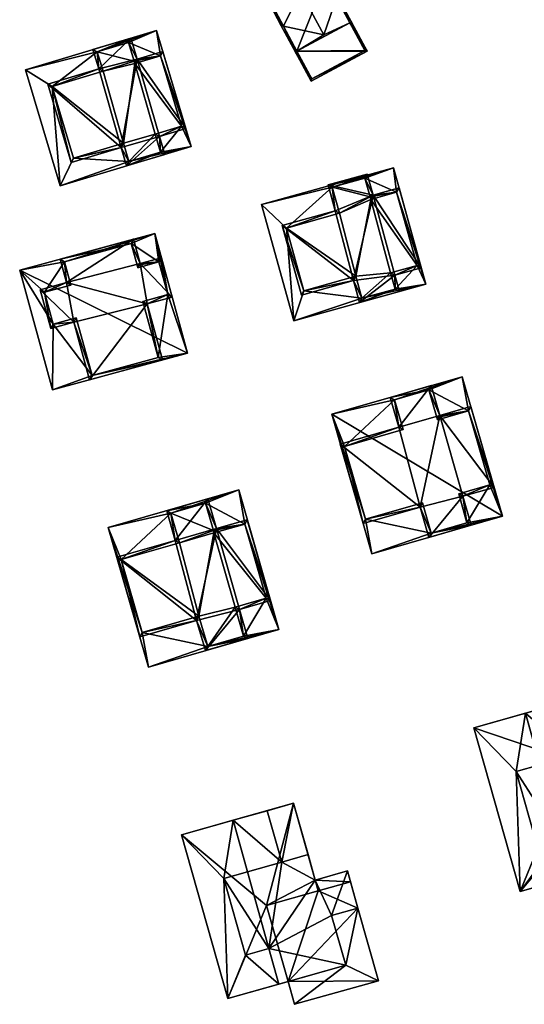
# Model space of a CAD drawing. Header units: inches. Extents: x 2685601 to 2690022, y 1235992 to 1239010.
# Tile 256 of 256: x 2688465 to 2688538, y 1238736 to 1238878. Entities that reach past the tile are written whole.
import ezdxf

# ---------------------------------------------------------------- set-up
doc = ezdxf.new("R2010")
doc.units = ezdxf.units.IN
doc.header["$MEASUREMENT"] = 0
doc.layers.add('Gebaeude Einzelhaus', color=10, linetype='Continuous')

msp = doc.modelspace()

# ---------------------------------------------------------------- meshes
at = {"layer": 'Gebaeude Einzelhaus'}
mesh = msp.add_polyface(dxfattribs=at)
corners = [(2688505.713, 1238882.063, 528.997), (2688503.241, 1238877.022, 524.354), (2688509.074, 1238875.799, 528.997), (2688501.354, 1238880.01, 524.099), (2688502.92, 1238877.089, 524.099), (2688504.956, 1238873.293, 524.099), (2688505.177, 1238873.411, 524.354), (2688505.595, 1238882.284, 528.997), (2688510.903, 1238881.105, 524.38), (2688512.828, 1238877.515, 524.38), (2688513.049, 1238877.633, 524.099), (2688511.014, 1238881.429, 524.099), (2688509.448, 1238884.349, 524.099), (2688509.345, 1238884.01, 524.38), (2688501.693, 1238879.908, 524.354), (2688513.049, 1238877.633, 529.314), (2688512.828, 1238877.515, 529.314), (2688510.793, 1238881.31, 524.099), (2688505.177, 1238873.411, 529.314), (2688503.141, 1238877.208, 524.099), (2688504.956, 1238873.293, 529.314), (2688507.22, 1238869.07, 524.099), (2688515.313, 1238873.41, 524.099), (2688507.323, 1238869.409, 524.371), (2688514.974, 1238873.513, 524.372), (2688512.828, 1238877.515, 515.158), (2688509.345, 1238884.01, 515.158), (2688501.693, 1238879.908, 515.158), (2688505.177, 1238873.411, 515.158), (2688507.323, 1238869.409, 515.158), (2688514.974, 1238873.513, 515.158)]
mesh.append_faces([[corners[k] for k in face] for face in [(22, 24, 15), (15, 24, 16), (20, 23, 21), (21, 23, 22), (22, 23, 24), (20, 18, 23), (1, 4, 19), (18, 20, 1), (1, 20, 4), (15, 8, 11), (11, 8, 17), (15, 16, 8), (18, 22, 16), (16, 22, 15), (20, 21, 18), (18, 21, 22), (18, 1, 20), (20, 1, 4), (4, 1, 19), (16, 2, 18), (18, 2, 1), (16, 8, 2), (8, 11, 17), (16, 15, 8), (8, 15, 11), (4, 1, 5), (5, 1, 6), (7, 14, 3), (3, 14, 4), (4, 14, 1), (7, 0, 14), (11, 13, 12), (12, 13, 7), (7, 13, 0), (11, 8, 13), (11, 10, 8), (8, 10, 9), (8, 0, 2), (8, 12, 0), (0, 12, 7), (8, 11, 12), (8, 10, 11), (8, 9, 10), (3, 0, 7), (6, 1, 5), (5, 1, 4), (4, 1, 3), (3, 1, 0), (0, 1, 2)]], dxfattribs={"color": 13})
mesh.append_faces([[corners[k] for k in face] for face in [(28, 30, 29), (28, 25, 30), (16, 9, 8), (16, 24, 9), (9, 24, 25), (25, 24, 30), (24, 23, 30), (30, 23, 29), (1, 6, 18), (18, 6, 23), (23, 6, 29), (29, 6, 28), (26, 28, 27), (26, 25, 28), (1, 28, 6), (14, 27, 1), (1, 27, 28), (14, 26, 27), (0, 13, 14), (14, 13, 26), (8, 26, 13), (8, 25, 26), (8, 9, 25)]], dxfattribs={"color": 41})
mesh = msp.add_polyface(dxfattribs=at)
corners = [(2688485.456, 1238872.764, 520.968), (2688489.915, 1238859.641, 520.968), (2688484.88, 1238876.42, 520.968), (2688480.915, 1238857.463, 520.968), (2688470.991, 1238853.963, 520.968), (2688488.511, 1238862.579, 520.968), (2688485.46, 1238858.826, 520.968), (2688476.343, 1238873.336, 520.968), (2688465.956, 1238870.743, 520.968), (2688480.841, 1238874.686, 520.968), (2688469.806, 1238868.316, 520.968), (2688472.918, 1238857.946, 520.968), (2688477.184, 1238870.529, 520.968), (2688481.66, 1238871.994, 520.968), (2688481.751, 1238871.653, 520.968), (2688484.68, 1238861.429, 520.968), (2688480.121, 1238860.108, 520.968), (2688484.88, 1238876.42, 510.542), (2688489.915, 1238859.641, 510.542), (2688465.956, 1238870.743, 510.542), (2688470.991, 1238853.963, 510.542), (2688485.456, 1238872.764, 510.542), (2688476.343, 1238873.336, 510.542), (2688480.841, 1238874.686, 510.542), (2688480.915, 1238857.463, 510.542), (2688485.46, 1238858.826, 510.542), (2688488.511, 1238862.579, 510.542), (2688469.806, 1238868.316, 510.542), (2688472.918, 1238857.946, 510.542), (2688477.184, 1238870.529, 510.542), (2688480.121, 1238860.108, 510.542), (2688484.68, 1238861.429, 510.542), (2688481.66, 1238871.994, 510.542), (2688481.751, 1238871.653, 510.542)]
mesh.append_faces([[corners[k] for k in face] for face in [(11, 3, 16), (6, 5, 15), (0, 13, 14), (0, 9, 13), (12, 7, 10), (10, 4, 11), (11, 4, 3), (8, 10, 7), (10, 8, 4), (0, 2, 9), (9, 2, 7), (7, 2, 8), (3, 1, 6), (6, 1, 5), (5, 1, 0), (1, 3, 4), (0, 1, 2)]], dxfattribs={"color": 13})
mesh.append_faces([[corners[k] for k in face] for face in [(23, 21, 32), (32, 21, 33), (26, 25, 31), (24, 28, 30), (27, 22, 29), (27, 19, 22), (24, 20, 28), (28, 20, 27), (27, 20, 19), (21, 18, 26), (26, 18, 25), (25, 18, 24), (24, 18, 20), (23, 17, 21), (17, 23, 22), (17, 22, 19), (21, 17, 18), (1, 20, 18), (4, 20, 1), (19, 20, 8), (8, 20, 4), (17, 19, 2), (2, 19, 8), (18, 17, 1), (1, 17, 2)]], dxfattribs={"color": 41})
mesh = msp.add_polyface(dxfattribs=at)
corners = [(2688479.786, 1238859.485, 522.865), (2688469.184, 1238868.651, 522.865), (2688472.583, 1238857.324, 522.865), (2688480.58, 1238856.84, 522.865), (2688485.303, 1238861.094, 522.865), (2688482.086, 1238872.275, 522.865), (2688476.561, 1238870.864, 522.865), (2688486.083, 1238858.491, 522.865), (2688489.134, 1238862.244, 522.865), (2688485.791, 1238873.386, 522.865), (2688481.176, 1238875.309, 522.865), (2688475.72, 1238873.671, 522.865), (2688472.918, 1238857.946, 522.865), (2688469.806, 1238868.316, 522.865), (2688480.915, 1238857.463, 522.865), (2688480.121, 1238860.108, 522.865), (2688485.46, 1238858.826, 522.865), (2688488.511, 1238862.579, 522.865), (2688484.68, 1238861.429, 522.865), (2688485.456, 1238872.764, 522.865), (2688480.841, 1238874.686, 522.865), (2688481.66, 1238871.994, 522.865), (2688481.751, 1238871.653, 522.865), (2688476.343, 1238873.336, 522.865), (2688477.184, 1238870.529, 522.865), (2688480.841, 1238874.686, 520.968), (2688481.66, 1238871.994, 520.968), (2688476.343, 1238873.336, 520.968), (2688477.184, 1238870.529, 520.968), (2688469.806, 1238868.316, 520.968), (2688472.918, 1238857.946, 520.968), (2688480.121, 1238860.108, 520.968), (2688480.915, 1238857.463, 520.968), (2688485.46, 1238858.826, 520.968), (2688484.68, 1238861.429, 520.968), (2688488.511, 1238862.579, 520.968), (2688485.456, 1238872.764, 520.968), (2688481.751, 1238871.653, 520.968), (2688481.66, 1238871.994, 510.542), (2688476.343, 1238873.336, 510.542), (2688480.841, 1238874.686, 510.542), (2688477.184, 1238870.529, 510.542), (2688481.751, 1238871.653, 510.542), (2688480.121, 1238860.108, 510.542), (2688469.806, 1238868.316, 510.542), (2688472.918, 1238857.946, 510.542), (2688484.68, 1238861.429, 510.542), (2688480.915, 1238857.463, 510.542), (2688485.46, 1238858.826, 510.542), (2688488.511, 1238862.579, 510.542), (2688485.456, 1238872.764, 510.542)]
mesh.append_faces([[corners[k] for k in face] for face in [(24, 13, 6), (23, 24, 6), (6, 13, 1), (11, 23, 6), (20, 23, 10), (10, 23, 11), (19, 22, 5), (5, 22, 21), (21, 20, 5), (5, 20, 10), (9, 19, 5), (17, 19, 8), (8, 19, 9), (18, 17, 4), (16, 18, 4), (4, 17, 8), (7, 16, 4), (14, 16, 3), (3, 16, 7), (15, 14, 0), (12, 15, 0), (0, 14, 3), (13, 12, 2), (1, 13, 2), (2, 12, 0), (11, 6, 10), (10, 6, 5), (9, 5, 8), (8, 5, 4), (7, 4, 3), (6, 1, 0), (5, 6, 0), (4, 5, 0), (3, 4, 0), (0, 1, 2)]], dxfattribs={"color": 13})
mesh.append_faces([[corners[k] for k in face] for face in [(49, 42, 50), (46, 42, 49), (47, 46, 48), (43, 42, 46), (43, 46, 47), (44, 43, 45), (41, 42, 43), (41, 43, 44), (38, 42, 41), (38, 41, 39), (38, 39, 40), (37, 26, 22), (22, 26, 21), (22, 19, 37), (37, 19, 36), (35, 36, 17), (17, 36, 19), (34, 35, 18), (18, 35, 17), (33, 34, 16), (16, 34, 18), (32, 33, 14), (14, 33, 16), (31, 32, 15), (15, 32, 14), (15, 12, 31), (31, 12, 30), (29, 30, 13), (13, 30, 12), (28, 29, 24), (24, 29, 13), (27, 28, 23), (23, 28, 24), (25, 27, 20), (20, 27, 23), (26, 25, 21), (21, 25, 20)]], dxfattribs={"color": 41})
mesh = msp.add_polyface(dxfattribs=at)
corners = [(2688503.666, 1238847.873, 524.286), (2688500.059, 1238851.265, 524.286), (2688504.724, 1238834.47, 524.286), (2688510.286, 1238853.755, 524.286), (2688519.12, 1238856.56, 524.286), (2688514.575, 1238837.725, 524.286), (2688523.785, 1238839.765, 524.286), (2688506.184, 1238838.81, 524.286), (2688519.578, 1238853.048, 524.286), (2688519.355, 1238839.053, 524.286), (2688522.523, 1238842.446, 524.286), (2688514.98, 1238855.059, 524.286), (2688518.706, 1238841.386, 524.286), (2688513.695, 1238840.896, 524.286), (2688511.329, 1238850.001, 524.286), (2688515.734, 1238852.369, 524.286), (2688515.828, 1238852.005, 524.286), (2688519.12, 1238856.56, 512.035), (2688523.785, 1238839.765, 512.035), (2688500.059, 1238851.265, 512.036), (2688504.724, 1238834.47, 512.035), (2688519.578, 1238853.048, 512.035), (2688510.286, 1238853.755, 512.035), (2688514.98, 1238855.059, 512.035), (2688514.575, 1238837.725, 512.035), (2688519.355, 1238839.053, 512.035), (2688522.523, 1238842.446, 512.035), (2688503.666, 1238847.873, 512.035), (2688506.184, 1238838.81, 512.035), (2688511.329, 1238850.001, 512.035), (2688513.695, 1238840.896, 512.035), (2688518.706, 1238841.386, 512.035), (2688515.734, 1238852.369, 512.035), (2688515.828, 1238852.005, 512.035)]
mesh.append_faces([[corners[k] for k in face] for face in [(8, 15, 16), (8, 11, 15), (3, 0, 14), (7, 5, 13), (12, 9, 10), (8, 4, 11), (11, 4, 3), (10, 6, 8), (6, 10, 9), (5, 6, 9), (8, 6, 4), (0, 2, 7), (7, 2, 5), (5, 2, 6), (3, 1, 0), (1, 3, 4), (0, 1, 2)]], dxfattribs={"color": 13})
mesh.append_faces([[corners[k] for k in face] for face in [(23, 21, 32), (32, 21, 33), (26, 25, 31), (24, 28, 30), (29, 27, 22), (19, 22, 27), (24, 20, 28), (28, 20, 27), (27, 20, 19), (21, 18, 26), (26, 18, 25), (25, 18, 24), (24, 18, 20), (22, 17, 23), (23, 17, 21), (17, 22, 19), (21, 17, 18), (6, 2, 18), (18, 2, 20), (2, 1, 20), (20, 1, 19), (1, 4, 19), (19, 4, 17), (4, 6, 17), (17, 6, 18)]], dxfattribs={"color": 41})
mesh = msp.add_polyface(dxfattribs=at)
corners = [(2688513.348, 1238840.281, 526.182), (2688503.051, 1238848.22, 526.182), (2688505.836, 1238838.195, 526.182), (2688514.228, 1238837.11, 526.182), (2688519.323, 1238841.039, 526.182), (2688516.175, 1238852.621, 526.182), (2688510.714, 1238850.349, 526.182), (2688519.971, 1238838.705, 526.182), (2688523.138, 1238842.099, 526.182), (2688519.925, 1238853.664, 526.182), (2688515.328, 1238855.674, 526.182), (2688509.671, 1238854.103, 526.182), (2688506.184, 1238838.81, 526.182), (2688514.575, 1238837.725, 526.182), (2688513.695, 1238840.896, 526.182), (2688519.355, 1238839.053, 526.182), (2688522.523, 1238842.446, 526.182), (2688518.706, 1238841.386, 526.182), (2688519.578, 1238853.048, 526.182), (2688514.98, 1238855.059, 526.182), (2688515.734, 1238852.369, 526.182), (2688515.828, 1238852.005, 526.182), (2688510.286, 1238853.755, 526.182), (2688503.666, 1238847.873, 526.182), (2688511.329, 1238850.001, 526.182), (2688514.98, 1238855.059, 524.286), (2688515.734, 1238852.369, 524.286), (2688510.286, 1238853.755, 524.286), (2688511.329, 1238850.001, 524.286), (2688503.666, 1238847.873, 524.286), (2688506.184, 1238838.81, 524.286), (2688513.695, 1238840.896, 524.286), (2688514.575, 1238837.725, 524.286), (2688519.355, 1238839.053, 524.286), (2688518.706, 1238841.386, 524.286), (2688522.523, 1238842.446, 524.286), (2688519.578, 1238853.048, 524.286), (2688515.828, 1238852.005, 524.286), (2688515.734, 1238852.369, 512.035), (2688510.286, 1238853.755, 512.035), (2688514.98, 1238855.059, 512.035), (2688511.329, 1238850.001, 512.035), (2688515.828, 1238852.005, 512.035), (2688513.695, 1238840.896, 512.035), (2688503.666, 1238847.873, 512.035), (2688506.184, 1238838.81, 512.035), (2688518.706, 1238841.386, 512.035), (2688514.575, 1238837.725, 512.035), (2688519.355, 1238839.053, 512.035), (2688522.523, 1238842.446, 512.035), (2688519.578, 1238853.048, 512.035)]
mesh.append_faces([[corners[k] for k in face] for face in [(23, 12, 1), (24, 23, 6), (22, 24, 6), (6, 23, 1), (19, 22, 11), (11, 22, 6), (10, 19, 11), (18, 21, 5), (5, 21, 20), (20, 19, 5), (5, 19, 10), (9, 18, 5), (16, 18, 8), (8, 18, 9), (17, 16, 4), (15, 17, 4), (4, 16, 8), (7, 15, 4), (13, 15, 3), (3, 15, 7), (14, 13, 0), (12, 14, 0), (0, 13, 3), (1, 12, 2), (2, 12, 0), (11, 6, 5), (10, 11, 5), (9, 5, 8), (8, 5, 4), (7, 4, 3), (6, 1, 0), (5, 6, 0), (4, 5, 0), (3, 4, 0), (0, 1, 2)]], dxfattribs={"color": 13})
mesh.append_faces([[corners[k] for k in face] for face in [(49, 42, 50), (46, 42, 49), (47, 46, 48), (43, 42, 46), (43, 46, 47), (44, 43, 45), (41, 42, 43), (41, 43, 44), (38, 42, 41), (38, 41, 39), (38, 39, 40), (37, 26, 21), (21, 26, 20), (21, 18, 37), (37, 18, 36), (35, 36, 16), (16, 36, 18), (34, 35, 17), (17, 35, 16), (33, 34, 15), (15, 34, 17), (15, 13, 33), (33, 13, 32), (13, 14, 32), (32, 14, 31), (14, 12, 31), (31, 12, 30), (12, 23, 30), (30, 23, 29), (23, 24, 29), (29, 24, 28), (27, 28, 22), (22, 28, 24), (25, 27, 19), (19, 27, 22), (26, 25, 20), (20, 25, 19)]], dxfattribs={"color": 41})
mesh = msp.add_polyface(dxfattribs=at)
corners = [(2688486.53, 1238838.254, 520.495), (2688489.354, 1238829.799, 520.495), (2688484.639, 1238847.09, 520.495), (2688475.585, 1238826.561, 520.495), (2688469.849, 1238824.479, 520.495), (2688485.144, 1238829.169, 520.495), (2688471.584, 1238843.011, 520.495), (2688465.133, 1238841.77, 520.495), (2688481.225, 1238845.641, 520.495), (2688485.243, 1238842.971, 520.495), (2688469.984, 1238833.989, 520.495), (2688468.724, 1238838.608, 520.495), (2688472.504, 1238839.639, 520.495), (2688482.091, 1238842.498, 520.495), (2688482.181, 1238842.136, 520.495), (2688482.933, 1238837.273, 520.495), (2688473.311, 1238834.896, 520.495), (2688484.639, 1238847.09, 508.586), (2688489.354, 1238829.799, 508.586), (2688465.133, 1238841.77, 508.586), (2688469.849, 1238824.479, 508.586)]
mesh.append_faces([[corners[k] for k in face] for face in [(10, 3, 16), (5, 0, 15), (9, 13, 14), (9, 8, 13), (12, 6, 11), (10, 4, 3), (11, 7, 10), (7, 11, 6), (10, 7, 4), (0, 2, 9), (9, 2, 8), (8, 2, 6), (6, 2, 7), (3, 1, 5), (5, 1, 0), (1, 3, 4), (0, 1, 2)]], dxfattribs={"color": 13})
mesh.append_faces([[corners[k] for k in face] for face in [(19, 18, 20), (19, 17, 18), (1, 4, 18), (18, 4, 20), (4, 7, 20), (20, 7, 19), (7, 2, 19), (19, 2, 17), (2, 1, 17), (17, 1, 18)]], dxfattribs={"color": 41})
mesh = msp.add_polyface(dxfattribs=at)
corners = [(2688472.96, 1238834.283, 522.153), (2688468.11, 1238838.959, 522.153), (2688469.633, 1238833.375, 522.153), (2688475.234, 1238825.948, 522.153), (2688483.546, 1238836.921, 522.153), (2688471.89, 1238839.99, 522.153), (2688485.758, 1238828.818, 522.153), (2688487.144, 1238837.903, 522.153), (2688482.533, 1238842.75, 522.153), (2688485.594, 1238843.585, 522.153), (2688481.576, 1238846.255, 522.153), (2688470.97, 1238843.363, 522.153), (2688469.984, 1238833.989, 522.153), (2688468.724, 1238838.608, 522.153), (2688475.585, 1238826.561, 522.153), (2688473.311, 1238834.896, 522.153), (2688485.144, 1238829.169, 522.153), (2688486.53, 1238838.254, 522.153), (2688482.933, 1238837.273, 522.153), (2688485.243, 1238842.971, 522.153), (2688481.225, 1238845.641, 522.153), (2688482.091, 1238842.498, 522.153), (2688482.181, 1238842.136, 522.153), (2688471.584, 1238843.011, 522.153), (2688472.504, 1238839.639, 522.153), (2688481.225, 1238845.641, 520.495), (2688482.091, 1238842.498, 520.495), (2688471.584, 1238843.011, 520.495), (2688472.504, 1238839.639, 520.495), (2688468.724, 1238838.608, 520.495), (2688469.984, 1238833.989, 520.495), (2688473.311, 1238834.896, 520.495), (2688475.585, 1238826.561, 520.495), (2688485.144, 1238829.169, 520.495), (2688482.933, 1238837.273, 520.495), (2688486.53, 1238838.254, 520.495), (2688485.243, 1238842.971, 520.495), (2688482.181, 1238842.136, 520.495)]
mesh.append_faces([[corners[k] for k in face] for face in [(24, 13, 5), (23, 24, 5), (5, 13, 1), (20, 23, 11), (11, 23, 5), (10, 20, 11), (19, 22, 8), (8, 22, 21), (21, 20, 8), (8, 20, 10), (17, 19, 9), (9, 19, 8), (7, 17, 9), (18, 17, 4), (16, 18, 4), (4, 17, 7), (14, 16, 6), (6, 16, 4), (3, 14, 6), (15, 14, 0), (12, 15, 0), (0, 14, 3), (13, 12, 2), (1, 13, 2), (2, 12, 0), (11, 5, 10), (10, 5, 8), (9, 8, 7), (8, 5, 4), (7, 8, 4), (6, 4, 3), (5, 1, 0), (4, 5, 0), (3, 4, 0), (0, 1, 2)]], dxfattribs={"color": 13})
mesh.append_faces([[corners[k] for k in face] for face in [(37, 26, 22), (22, 26, 21), (22, 19, 37), (37, 19, 36), (35, 36, 17), (17, 36, 19), (17, 18, 35), (35, 18, 34), (18, 16, 34), (34, 16, 33), (32, 33, 14), (14, 33, 16), (14, 15, 32), (32, 15, 31), (15, 12, 31), (31, 12, 30), (29, 30, 13), (13, 30, 12), (28, 29, 24), (24, 29, 13), (27, 28, 23), (23, 28, 24), (23, 20, 27), (27, 20, 25), (26, 25, 21), (21, 25, 20)]], dxfattribs={"color": 41})
mesh = msp.add_polyface(dxfattribs=at)
corners = [(2688529.943, 1238821.465, 524.997), (2688534.853, 1238806.238, 524.997), (2688529.044, 1238826.39, 524.997), (2688524.569, 1238803.793, 524.997), (2688516.015, 1238800.808, 524.997), (2688533.031, 1238810.751, 524.997), (2688529.741, 1238805.285, 524.997), (2688519.263, 1238823.049, 524.997), (2688510.206, 1238820.959, 524.997), (2688524.235, 1238824.484, 524.997), (2688515.098, 1238805.798, 524.997), (2688512.064, 1238816.319, 524.997), (2688523.309, 1238808.164, 524.997), (2688520.501, 1238818.751, 524.997), (2688525.393, 1238820.515, 524.997), (2688525.476, 1238820.178, 524.997), (2688528.539, 1238809.455, 524.997), (2688529.044, 1238826.39, 513.183), (2688534.853, 1238806.238, 513.183), (2688510.206, 1238820.959, 513.183), (2688516.015, 1238800.808, 513.183)]
mesh.append_faces([[corners[k] for k in face] for face in [(6, 5, 16), (0, 14, 15), (0, 9, 14), (7, 11, 13), (12, 10, 3), (4, 3, 10), (7, 8, 11), (11, 8, 10), (10, 8, 4), (0, 2, 9), (9, 2, 7), (7, 2, 8), (3, 1, 6), (6, 1, 5), (5, 1, 0), (1, 3, 4), (0, 1, 2)]], dxfattribs={"color": 13})
mesh.append_faces([[corners[k] for k in face] for face in [(19, 18, 20), (19, 17, 18), (1, 4, 18), (18, 4, 20), (4, 8, 20), (20, 8, 19), (8, 2, 19), (19, 2, 17), (2, 1, 17), (17, 1, 18)]], dxfattribs={"color": 41})
mesh = msp.add_polyface(dxfattribs=at)
corners = [(2688522.966, 1238807.545, 527.605), (2688511.445, 1238816.661, 527.605), (2688514.755, 1238805.179, 527.605), (2688524.226, 1238803.174, 527.604), (2688529.158, 1238809.114, 527.605), (2688525.819, 1238820.796, 527.605), (2688519.883, 1238819.094, 527.605), (2688530.36, 1238804.943, 527.604), (2688533.65, 1238810.41, 527.605), (2688530.285, 1238822.084, 527.605), (2688524.578, 1238825.103, 527.605), (2688518.644, 1238823.391, 527.605), (2688515.098, 1238805.798, 527.605), (2688512.064, 1238816.319, 527.605), (2688524.569, 1238803.793, 527.604), (2688523.309, 1238808.164, 527.605), (2688529.741, 1238805.285, 527.604), (2688533.031, 1238810.751, 527.605), (2688528.539, 1238809.455, 527.605), (2688529.943, 1238821.465, 527.605), (2688524.235, 1238824.484, 527.605), (2688525.393, 1238820.515, 527.605), (2688525.476, 1238820.178, 527.605), (2688519.263, 1238823.049, 527.605), (2688520.501, 1238818.751, 527.605), (2688524.235, 1238824.484, 524.997), (2688525.393, 1238820.515, 524.997), (2688519.263, 1238823.049, 524.997), (2688520.501, 1238818.751, 524.997), (2688512.064, 1238816.319, 524.997), (2688515.098, 1238805.798, 524.997), (2688523.309, 1238808.164, 524.997), (2688524.569, 1238803.793, 524.997), (2688529.741, 1238805.285, 524.997), (2688528.539, 1238809.455, 524.997), (2688533.031, 1238810.751, 524.997), (2688529.943, 1238821.465, 524.997), (2688525.476, 1238820.178, 524.997)]
mesh.append_faces([[corners[k] for k in face] for face in [(24, 13, 6), (23, 24, 6), (6, 13, 1), (20, 23, 11), (11, 23, 6), (10, 20, 11), (19, 22, 5), (5, 22, 21), (21, 20, 5), (5, 20, 10), (9, 19, 5), (17, 19, 8), (8, 19, 9), (18, 17, 4), (16, 18, 4), (4, 17, 8), (14, 16, 7), (7, 16, 4), (3, 14, 7), (15, 14, 0), (12, 15, 0), (0, 14, 3), (13, 12, 2), (1, 13, 2), (2, 12, 0), (11, 6, 10), (10, 6, 5), (9, 5, 8), (8, 5, 4), (7, 4, 3), (6, 1, 0), (5, 6, 0), (4, 5, 0), (3, 4, 0), (0, 1, 2)]], dxfattribs={"color": 13})
mesh.append_faces([[corners[k] for k in face] for face in [(37, 26, 22), (22, 26, 21), (22, 19, 37), (37, 19, 36), (19, 17, 36), (36, 17, 35), (34, 35, 18), (18, 35, 17), (33, 34, 16), (16, 34, 18), (16, 14, 33), (33, 14, 32), (14, 15, 32), (32, 15, 31), (15, 12, 31), (31, 12, 30), (29, 30, 13), (13, 30, 12), (13, 24, 29), (29, 24, 28), (27, 28, 23), (23, 28, 24), (23, 20, 27), (27, 20, 25), (20, 21, 25), (25, 21, 26)]], dxfattribs={"color": 41})
mesh = msp.add_polyface(dxfattribs=at)
corners = [(2688497.664, 1238805.11, 523.575), (2688502.574, 1238789.883, 523.575), (2688496.765, 1238810.035, 523.575), (2688492.29, 1238787.438, 523.575), (2688483.736, 1238784.453, 523.575), (2688497.463, 1238788.93, 523.575), (2688500.753, 1238794.396, 523.575), (2688486.984, 1238806.694, 523.575), (2688477.928, 1238804.604, 523.575), (2688491.956, 1238808.129, 523.575), (2688482.819, 1238789.443, 523.575), (2688479.785, 1238799.964, 523.575), (2688496.26, 1238793.1, 523.575), (2688491.03, 1238791.809, 523.575), (2688488.223, 1238802.396, 523.575), (2688493.114, 1238804.16, 523.575), (2688493.198, 1238803.823, 523.575), (2688477.928, 1238804.604, 511.349), (2688496.765, 1238810.035, 511.349), (2688483.736, 1238784.453, 511.349), (2688502.574, 1238789.883, 511.348), (2688486.984, 1238806.694, 511.349), (2688482.819, 1238789.443, 511.349), (2688479.785, 1238799.964, 511.349), (2688497.664, 1238805.11, 511.349), (2688491.956, 1238808.129, 511.349), (2688492.29, 1238787.438, 511.349), (2688497.463, 1238788.93, 511.349), (2688500.753, 1238794.396, 511.349), (2688488.223, 1238802.396, 511.349), (2688491.03, 1238791.809, 511.349), (2688496.26, 1238793.1, 511.349), (2688493.114, 1238804.16, 511.349), (2688493.198, 1238803.823, 511.349)]
mesh.append_faces([[corners[k] for k in face] for face in [(0, 15, 16), (0, 9, 15), (7, 11, 14), (10, 3, 13), (12, 5, 6), (10, 4, 3), (7, 8, 11), (11, 8, 10), (10, 8, 4), (0, 2, 9), (9, 2, 7), (7, 2, 8), (6, 1, 0), (1, 6, 5), (3, 1, 5), (1, 3, 4), (0, 1, 2)]], dxfattribs={"color": 13})
mesh.append_faces([[corners[k] for k in face] for face in [(25, 24, 32), (32, 24, 33), (28, 27, 31), (26, 22, 30), (29, 23, 21), (26, 19, 22), (24, 20, 28), (28, 20, 27), (27, 20, 26), (26, 20, 19), (21, 18, 25), (25, 18, 24), (24, 18, 20), (17, 21, 23), (22, 17, 23), (17, 22, 19), (21, 17, 18), (2, 1, 18), (18, 1, 20), (1, 4, 20), (20, 4, 19), (4, 8, 19), (19, 8, 17), (8, 2, 17), (17, 2, 18)]], dxfattribs={"color": 41})
mesh = msp.add_polyface(dxfattribs=at)
corners = [(2688490.688, 1238791.19, 526.182), (2688479.166, 1238800.306, 526.182), (2688482.476, 1238788.824, 526.182), (2688491.948, 1238786.819, 526.182), (2688496.879, 1238792.759, 526.182), (2688493.54, 1238804.441, 526.182), (2688487.604, 1238802.739, 526.182), (2688498.081, 1238788.588, 526.182), (2688501.371, 1238794.055, 526.182), (2688498.006, 1238805.729, 526.182), (2688492.299, 1238808.748, 526.182), (2688486.365, 1238807.036, 526.182), (2688482.819, 1238789.443, 526.182), (2688479.785, 1238799.964, 526.182), (2688492.29, 1238787.438, 526.182), (2688491.03, 1238791.809, 526.182), (2688497.463, 1238788.93, 526.182), (2688500.753, 1238794.396, 526.182), (2688496.26, 1238793.1, 526.182), (2688497.664, 1238805.11, 526.182), (2688491.956, 1238808.129, 526.182), (2688493.114, 1238804.16, 526.182), (2688493.198, 1238803.823, 526.182), (2688486.984, 1238806.694, 526.182), (2688488.223, 1238802.396, 526.182), (2688491.956, 1238808.129, 523.575), (2688493.114, 1238804.16, 523.575), (2688486.984, 1238806.694, 523.575), (2688488.223, 1238802.396, 523.575), (2688479.785, 1238799.964, 523.575), (2688482.819, 1238789.443, 523.575), (2688491.03, 1238791.809, 523.575), (2688492.29, 1238787.438, 523.575), (2688497.463, 1238788.93, 523.575), (2688496.26, 1238793.1, 523.575), (2688500.753, 1238794.396, 523.575), (2688497.664, 1238805.11, 523.575), (2688493.198, 1238803.823, 523.575), (2688493.114, 1238804.16, 511.349), (2688486.984, 1238806.694, 511.349), (2688491.956, 1238808.129, 511.349), (2688488.223, 1238802.396, 511.349), (2688493.198, 1238803.823, 511.349), (2688491.03, 1238791.809, 511.349), (2688479.785, 1238799.964, 511.349), (2688482.819, 1238789.443, 511.349), (2688496.26, 1238793.1, 511.349), (2688492.29, 1238787.438, 511.349), (2688497.463, 1238788.93, 511.349), (2688500.753, 1238794.396, 511.349), (2688497.664, 1238805.11, 511.349)]
mesh.append_faces([[corners[k] for k in face] for face in [(24, 13, 6), (23, 24, 6), (6, 13, 1), (20, 23, 11), (11, 23, 6), (10, 20, 11), (19, 22, 5), (5, 22, 21), (21, 20, 5), (5, 20, 10), (9, 19, 5), (17, 19, 8), (8, 19, 9), (18, 17, 4), (16, 18, 4), (4, 17, 8), (14, 16, 7), (7, 16, 4), (3, 14, 7), (15, 14, 0), (12, 15, 0), (0, 14, 3), (13, 12, 2), (1, 13, 2), (2, 12, 0), (11, 6, 10), (10, 6, 5), (9, 5, 8), (8, 5, 4), (7, 4, 3), (6, 1, 0), (5, 6, 0), (4, 5, 0), (3, 4, 0), (0, 1, 2)]], dxfattribs={"color": 13})
mesh.append_faces([[corners[k] for k in face] for face in [(49, 42, 50), (46, 42, 49), (47, 46, 48), (43, 42, 46), (43, 46, 47), (44, 43, 45), (41, 42, 43), (41, 43, 44), (38, 42, 41), (38, 41, 39), (38, 39, 40), (37, 26, 22), (22, 26, 21), (22, 19, 37), (37, 19, 36), (19, 17, 36), (36, 17, 35), (34, 35, 18), (18, 35, 17), (18, 16, 34), (34, 16, 33), (32, 33, 14), (14, 33, 16), (31, 32, 15), (15, 32, 14), (30, 31, 12), (12, 31, 15), (12, 13, 30), (30, 13, 29), (13, 24, 29), (29, 24, 28), (24, 23, 28), (28, 23, 27), (25, 27, 20), (20, 27, 23), (20, 21, 25), (25, 21, 26)]], dxfattribs={"color": 41})
mesh = msp.add_polyface(dxfattribs=at)
corners = [(2688537.411, 1238752.021, 526.973), (2688539.971, 1238758.281, 526.973), (2688536.852, 1238769.344, 526.973), (2688544.784, 1238754.1, 526.973), (2688543.337, 1238759.23, 526.973), (2688538.178, 1238777.768, 526.973), (2688540.28, 1238770.311, 526.973), (2688530.742, 1238775.671, 526.973), (2688545.208, 1238771.739, 526.973), (2688549.017, 1238772.813, 526.973), (2688546.924, 1238780.234, 526.973), (2688543.115, 1238779.16, 526.973), (2688554.455, 1238756.827, 526.973), (2688559.168, 1238754.599, 526.973), (2688556.209, 1238765.093, 526.973), (2688547.064, 1238751.186, 526.973), (2688552.425, 1238764.027, 526.973), (2688546.135, 1238754.48, 526.973), (2688545.208, 1238771.739, 529.835), (2688543.115, 1238779.16, 529.835), (2688538.178, 1238777.768, 529.835), (2688540.28, 1238770.311, 529.835), (2688543.337, 1238759.23, 529.835), (2688536.852, 1238769.344, 529.835), (2688539.971, 1238758.281, 529.835), (2688554.455, 1238756.827, 529.835), (2688544.784, 1238754.1, 529.835), (2688552.425, 1238764.027, 529.835), (2688550.052, 1238769.141, 529.835), (2688554.698, 1238770.451, 529.835), (2688556.209, 1238765.093, 529.835), (2688549.017, 1238772.813, 529.835), (2688546.924, 1238780.234, 514.573), (2688530.742, 1238775.671, 514.573), (2688537.411, 1238752.021, 514.573), (2688546.135, 1238754.48, 514.573), (2688550.052, 1238769.141, 526.973), (2688550.052, 1238769.141, 514.573), (2688550.49, 1238767.587, 514.573), (2688553.593, 1238756.583, 514.573), (2688559.168, 1238754.599, 514.573), (2688547.064, 1238751.186, 514.573), (2688556.209, 1238765.093, 514.573), (2688555.136, 1238768.897, 514.573), (2688555.136, 1238768.897, 526.973), (2688553.593, 1238756.584, 514.573), (2688554.698, 1238770.451, 514.573)]
mesh.append_faces([[corners[k] for k in face] for face in [(18, 28, 31), (28, 27, 29), (29, 27, 30), (18, 22, 28), (28, 22, 27), (27, 22, 25), (25, 22, 26), (22, 23, 24), (18, 21, 22), (22, 21, 23), (18, 20, 21), (18, 19, 20), (15, 12, 17), (12, 14, 16), (15, 13, 12), (12, 13, 14), (8, 10, 11), (8, 9, 10), (0, 2, 7), (7, 2, 5), (5, 2, 6), (4, 1, 3), (3, 1, 0), (0, 1, 2)]], dxfattribs={"color": 13})
mesh.append_faces([[corners[k] for k in face] for face in [(43, 37, 46), (43, 38, 37), (8, 11, 18), (18, 11, 19), (18, 31, 8), (8, 31, 9), (28, 36, 31), (31, 36, 9), (46, 36, 29), (29, 36, 28), (46, 37, 36), (30, 44, 29), (29, 44, 46), (46, 44, 43), (30, 14, 44), (30, 27, 14), (14, 27, 16), (27, 25, 16), (16, 25, 12), (26, 17, 25), (25, 17, 12), (26, 3, 17), (4, 3, 22), (22, 3, 26), (22, 24, 4), (4, 24, 1), (24, 23, 1), (1, 23, 2), (23, 21, 2), (2, 21, 6), (21, 20, 6), (6, 20, 5), (20, 19, 5), (5, 19, 11), (42, 38, 43), (40, 45, 42), (42, 45, 38), (40, 41, 45), (45, 41, 35), (41, 15, 35), (35, 15, 17), (14, 43, 44), (14, 42, 43), (13, 40, 14), (14, 40, 42), (13, 15, 40), (40, 15, 41), (34, 38, 35), (35, 38, 39), (33, 37, 34), (34, 37, 38), (33, 32, 37), (9, 32, 10), (9, 37, 32), (9, 36, 37), (3, 35, 17), (3, 34, 35), (3, 0, 34), (0, 7, 34), (34, 7, 33), (5, 33, 7), (11, 32, 5), (5, 32, 33), (11, 10, 32)]], dxfattribs={"color": 41})
mesh = msp.add_polyface(dxfattribs=at)
corners = [(2688512.224, 1238741.368, 524.372), (2688516.937, 1238739.14, 524.372), (2688513.978, 1238749.634, 524.372), (2688504.833, 1238735.727, 524.372), (2688510.194, 1238748.568, 524.372), (2688503.904, 1238739.021, 524.372), (2688504.693, 1238764.775, 524.372), (2688500.884, 1238763.701, 524.372), (2688502.977, 1238756.28, 524.372), (2688506.786, 1238757.354, 524.372), (2688495.18, 1238736.562, 524.372), (2688497.74, 1238742.822, 524.372), (2688494.621, 1238753.885, 524.372), (2688502.553, 1238738.641, 524.372), (2688501.106, 1238743.771, 524.372), (2688495.947, 1238762.309, 524.372), (2688498.049, 1238754.852, 524.372), (2688488.511, 1238760.212, 524.372), (2688502.977, 1238756.28, 527.233), (2688500.884, 1238763.701, 527.233), (2688495.947, 1238762.309, 527.234), (2688498.049, 1238754.852, 527.234), (2688501.106, 1238743.771, 527.233), (2688494.621, 1238753.885, 527.234), (2688497.74, 1238742.822, 527.234), (2688512.224, 1238741.368, 527.233), (2688502.553, 1238738.641, 527.233), (2688510.194, 1238748.568, 527.233), (2688507.821, 1238753.682, 527.233), (2688512.467, 1238754.992, 527.233), (2688513.978, 1238749.634, 527.233), (2688506.786, 1238757.354, 527.233), (2688516.937, 1238739.14, 511.045), (2688504.833, 1238735.727, 511.045), (2688513.978, 1238749.634, 511.045), (2688512.905, 1238753.438, 511.045), (2688512.905, 1238753.438, 524.372), (2688503.904, 1238739.021, 511.045), (2688508.259, 1238752.128, 511.045), (2688500.801, 1238750.025, 511.045), (2688504.693, 1238764.775, 511.045), (2688488.511, 1238760.212, 511.045), (2688495.18, 1238736.562, 511.045), (2688507.821, 1238753.682, 524.372), (2688507.821, 1238753.682, 511.045), (2688512.467, 1238754.992, 511.045)]
mesh.append_faces([[corners[k] for k in face] for face in [(18, 28, 31), (28, 27, 29), (29, 27, 30), (18, 22, 28), (28, 22, 27), (27, 22, 25), (25, 22, 26), (22, 23, 24), (18, 21, 22), (22, 21, 23), (18, 20, 21), (18, 19, 20), (10, 12, 17), (17, 12, 15), (15, 12, 16), (14, 11, 13), (13, 11, 10), (10, 11, 12), (6, 8, 9), (6, 7, 8), (3, 0, 5), (0, 2, 4), (3, 1, 0), (0, 1, 2)]], dxfattribs={"color": 13})
mesh.append_faces([[corners[k] for k in face] for face in [(35, 44, 45), (35, 38, 44), (28, 43, 31), (31, 43, 9), (45, 43, 29), (29, 43, 28), (45, 44, 43), (30, 36, 29), (29, 36, 45), (45, 36, 35), (30, 2, 36), (30, 27, 2), (2, 27, 4), (27, 25, 4), (4, 25, 0), (26, 5, 25), (25, 5, 0), (26, 13, 5), (14, 13, 22), (22, 13, 26), (22, 24, 14), (14, 24, 11), (24, 23, 11), (11, 23, 12), (16, 12, 21), (21, 12, 23), (21, 20, 16), (16, 20, 15), (19, 7, 20), (20, 7, 15), (8, 7, 18), (18, 7, 19), (18, 31, 8), (8, 31, 9), (44, 39, 40), (40, 39, 41), (41, 39, 42), (42, 39, 37), (44, 38, 39), (9, 40, 6), (9, 44, 40), (9, 43, 44), (13, 37, 5), (13, 42, 37), (13, 10, 42), (10, 17, 42), (42, 17, 41), (15, 41, 17), (7, 40, 15), (15, 40, 41), (7, 6, 40), (34, 38, 35), (32, 37, 34), (34, 37, 38), (38, 37, 39), (32, 33, 37), (33, 3, 37), (37, 3, 5), (2, 35, 36), (2, 34, 35), (2, 1, 34), (34, 1, 32), (1, 3, 32), (32, 3, 33)]], dxfattribs={"color": 41})

doc.saveas('drawing.dxf')
